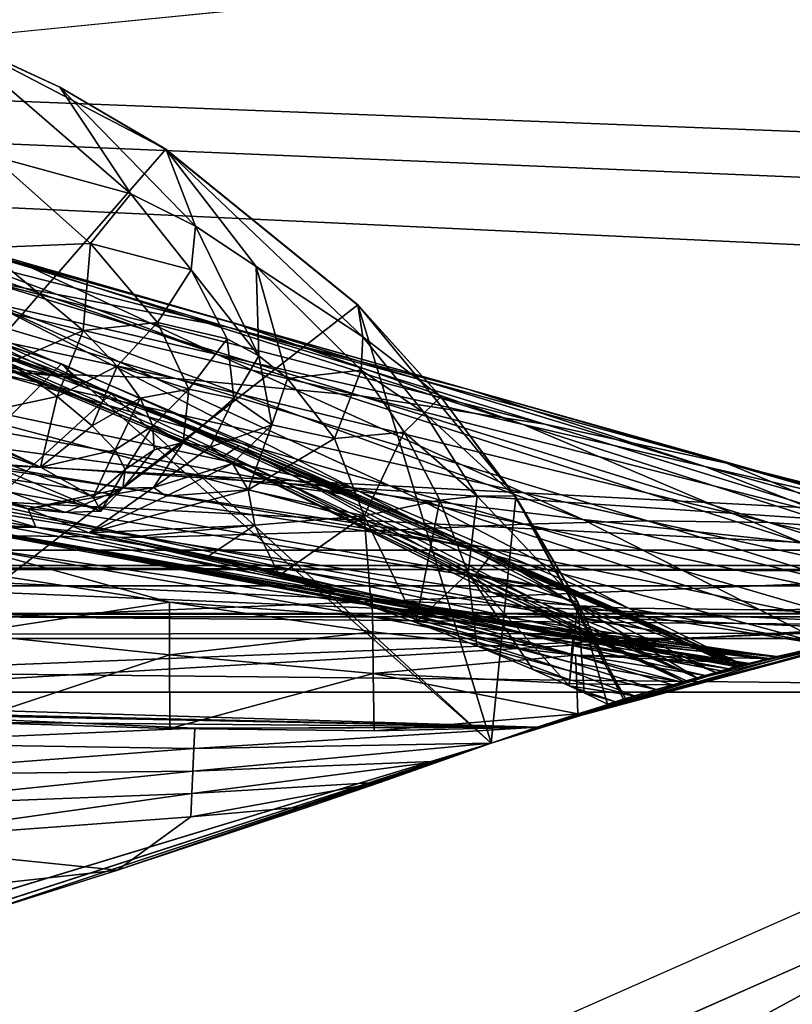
# Model space of a CAD drawing. Header units: metres. Extents: x 0 to 804, y -808 to 0.
# Tile 96 of 100: x 665 to 702, y -73 to -25. Entities that reach past the tile are written whole.
import ezdxf

# ---------------------------------------------------------------- set-up
doc = ezdxf.new("R2010")
doc.units = ezdxf.units.M

msp = doc.modelspace()

# ---------------------------------------------------------------- linework, layer by layer
at = {"layer": 'None0'}
for points in [[(743.104004, -37.838261, 2063.059814), (745.330872, -34.448139, 2063.059814), (34.402058, -4.519207, 2063.059814)], [(745.330872, -34.448139, 2063.059814), (748.720947, -32.221325, 2063.059814), (34.402058, -4.519207, 2063.059814)], [(34.402058, -4.519207, 2063.059814), (748.720947, -32.221325, 2063.059814), (788.402039, -4.519207, 2063.059814)], [(34.402058, -4.519207, 2063.059814), (64.544334, -51.518902, 2063.059814), (737.401917, -51.518902, 2063.059814)], [(743.104004, -37.838261, 2063.059814), (34.402058, -4.519207, 2063.059814), (737.401917, -51.518902, 2063.059814)], [(788.402039, -4.519207, 163.059708), (748.720947, -32.221325, 163.059708), (34.402058, -4.519207, 163.059708)], [(748.720947, -32.221325, 163.059708), (745.330872, -34.448139, 163.059708), (34.402058, -4.519207, 163.059708)], [(34.402058, -4.519207, 163.059708), (745.330872, -34.448139, 163.059708), (743.104004, -37.838261, 163.059708)], [(34.402058, -4.519207, 163.059708), (743.104004, -37.838261, 163.059708), (737.401917, -51.518902, 163.059708)], [(737.401917, -51.518902, 163.059708), (64.544334, -51.518902, 163.059708), (34.402058, -4.519207, 163.059708)], [(631.988831, -77.053406, 619.524048), (661.155518, -25.713488, 618.179688), (671.822021, -31.284773, 618.325562)], [(671.822021, -31.284773, 618.325562), (661.155518, -25.713488, 618.179688), (666.666138, -28.269217, 617.781982)], [(661.155518, -25.713488, 618.179688), (661.213562, -25.757872, 617.787292), (666.666138, -28.269217, 617.781982)], [(666.666138, -28.269217, 617.781982), (661.213562, -25.757872, 617.787292), (670.123108, -33.46207, 556.641113)], [(661.213562, -25.757872, 617.787292), (663.364807, -31.603685, 559.548889), (670.123108, -33.46207, 556.641113)], [(670.123108, -33.46207, 556.641113), (673.271606, -35.026814, 555.187195), (666.666138, -28.269217, 617.781982)], [(673.271606, -35.026814, 555.187195), (671.840454, -31.313095, 617.776672), (666.666138, -28.269217, 617.781982)], [(666.666138, -28.269217, 617.781982), (671.840454, -31.313095, 617.776672), (671.822021, -31.284773, 618.325562)], [(648.308655, -32.002575, 1291.293457), (637.235596, -28.771908, 1235.203735), (664.963623, -36.884186, 1291.016357)], [(637.235596, -28.771908, 1235.203735), (655.97467, -34.397087, 1235.038208), (664.963623, -36.884186, 1291.016357)], [(666.745667, -41.721039, 1565.595703), (632.211914, -76.997208, 1566.519531), (632.556213, -29.892569, 1565.286011)], [(666.745667, -41.721039, 1565.595703), (632.556213, -29.892569, 1565.286011), (635.744995, -31.304676, 1563.336548)], [(631.988831, -77.053406, 619.524048), (671.822021, -31.284773, 618.325562), (681.14978, -38.850876, 618.523682)], [(635.744995, -31.304676, 1563.336548), (653.518616, -37.204323, 1563.672852), (666.745667, -41.721039, 1565.595703)], [(671.840454, -31.313095, 617.776672), (681.14856, -38.873219, 617.766052), (671.822021, -31.284773, 618.325562)], [(671.822021, -31.284773, 618.325562), (681.14856, -38.873219, 617.766052), (681.14978, -38.850876, 618.523682)], [(676.211365, -36.990978, 553.733276), (681.397705, -40.396099, 581.436523), (671.840454, -31.313095, 617.776672)], [(681.397705, -40.396099, 581.436523), (681.14856, -38.873219, 617.766052), (671.840454, -31.313095, 617.776672)], [(676.211365, -36.990978, 553.733276), (671.840454, -31.313095, 617.776672), (673.271606, -35.026814, 555.187195)], [(660.850647, -35.726746, 1347.017578), (648.308655, -32.002575, 1291.293457), (675.157837, -39.739635, 1346.647705)], [(648.308655, -32.002575, 1291.293457), (664.963623, -36.884186, 1291.016357), (675.157837, -39.739635, 1346.647705)], [(663.364807, -31.603685, 559.548889), (662.983887, -36.080875, 535.995789), (668.154785, -35.875694, 533.19458)], [(670.123108, -33.46207, 556.641113), (663.364807, -31.603685, 559.548889), (668.154785, -35.875694, 533.19458)], [(632.083984, -77.029442, 659.296692), (669.161072, -43.17659, 660.183167), (637.904785, -32.151726, 660.471863)], [(637.904785, -32.151726, 660.471863), (669.161072, -43.17659, 660.183167), (650.037903, -36.128426, 662.231018)], [(655.97467, -34.397087, 1235.038208), (648.193909, -32.277283, 1178.771973), (674.330017, -41.262756, 1234.858765)], [(648.193909, -32.277283, 1178.771973), (663.254639, -38.738796, 1122.27124), (674.330017, -41.262756, 1234.858765)], [(663.015686, -37.67421, 1402.671875), (646.402222, -32.66737, 1347.356445), (674.842163, -39.942478, 1402.291626)], [(646.402222, -32.66737, 1347.356445), (660.850647, -35.726746, 1347.017578), (674.842163, -39.942478, 1402.291626)], [(668.154785, -35.875694, 533.19458), (673.055542, -37.145954, 530.393311), (670.123108, -33.46207, 556.641113)], [(673.055542, -37.145954, 530.393311), (673.271606, -35.026814, 555.187195), (670.123108, -33.46207, 556.641113)], [(625.368896, -38.148144, 1512.607178), (667.40155, -42.403435, 1563.961304), (610.338135, -33.535603, 1512.606567)], [(667.40155, -42.403435, 1563.961304), (653.518616, -37.204323, 1563.672852), (610.338135, -33.535603, 1512.606567)], [(664.963623, -36.884186, 1291.016357), (655.97467, -34.397087, 1235.038208), (674.330017, -41.262756, 1234.858765)], [(663.296387, -42.099602, 1458.005737), (639.405396, -35.38895, 1403.328003), (672.290344, -42.428387, 1457.717163)], [(639.405396, -35.38895, 1403.328003), (651.169006, -36.167118, 1403.017212), (672.290344, -42.428387, 1457.717163)], [(676.340515, -41.332321, 504.267303), (673.271606, -35.026814, 555.187195), (673.055542, -37.145954, 530.393311)], [(676.340515, -41.332321, 504.267303), (676.211365, -36.990978, 553.733276), (673.271606, -35.026814, 555.187195)], [(649.161926, -35.719692, 778.19519), (650.037903, -36.128426, 662.231018), (674.573486, -46.240086, 777.866516)], [(674.573486, -46.240086, 777.866516), (675.746399, -46.869392, 893.730957), (649.161926, -35.719692, 778.19519)], [(675.746399, -46.869392, 893.730957), (651.089722, -36.043053, 893.994568), (649.161926, -35.719692, 778.19519)], [(674.842163, -39.942478, 1402.291626), (660.850647, -35.726746, 1347.017578), (686.540955, -42.961784, 1401.876831)], [(660.850647, -35.726746, 1347.017578), (675.157837, -39.739635, 1346.647705), (686.540955, -42.961784, 1401.876831)], [(668.154785, -35.875694, 533.19458), (662.983887, -36.080875, 535.995789), (667.807617, -40.089626, 509.644165)], [(667.807617, -40.089626, 509.644165), (671.411987, -39.708961, 507.493408), (668.154785, -35.875694, 533.19458)], [(671.411987, -39.708961, 507.493408), (673.055542, -37.145954, 530.393311), (668.154785, -35.875694, 533.19458)], [(650.037903, -36.128426, 662.231018), (675.383789, -45.699844, 661.700562), (674.573486, -46.240086, 777.866516)], [(669.161072, -43.17659, 660.183167), (675.383789, -45.699844, 661.700562), (650.037903, -36.128426, 662.231018)], [(675.746399, -46.869392, 893.730957), (677.05426, -47.202351, 951.293335), (651.089722, -36.043053, 893.994568)], [(677.05426, -47.202351, 951.293335), (655.678894, -37.030994, 1008.65741), (651.089722, -36.043053, 893.994568)], [(672.290344, -42.428387, 1457.717163), (651.169006, -36.167118, 1403.017212), (681.28772, -43.266304, 1457.396484)], [(651.169006, -36.167118, 1403.017212), (663.015686, -37.67421, 1402.671875), (681.28772, -43.266304, 1457.396484)], [(662.983887, -36.080875, 535.995789), (664.226318, -41.670536, 511.794922), (667.807617, -40.089626, 509.644165)], [(653.518616, -37.204323, 1563.672852), (667.40155, -42.403435, 1563.961304), (666.745667, -41.721039, 1565.595703)], [(677.05426, -47.202351, 951.293335), (678.871521, -47.551991, 1008.583862), (655.678894, -37.030994, 1008.65741)], [(678.871521, -47.551991, 1008.583862), (681.2323, -47.924232, 1065.581543), (655.678894, -37.030994, 1008.65741)], [(655.678894, -37.030994, 1008.65741), (681.2323, -47.924232, 1065.581543), (663.254639, -38.738796, 1122.27124)], [(675.157837, -39.739635, 1346.647705), (664.963623, -36.884186, 1291.016357), (689.176758, -44.664509, 1346.246948)], [(664.963623, -36.884186, 1291.016357), (674.330017, -41.262756, 1234.858765), (689.176758, -44.664509, 1346.246948)], [(674.800171, -40.508709, 505.342682), (673.055542, -37.145954, 530.393311), (671.411987, -39.708961, 507.493408)], [(676.340515, -41.332321, 504.267303), (673.055542, -37.145954, 530.393311), (674.800171, -40.508709, 505.342682)], [(676.340515, -41.332321, 504.267303), (677.741699, -42.422241, 503.191956), (676.211365, -36.990978, 553.733276)], [(677.741699, -42.422241, 503.191956), (681.310547, -42.023643, 550.8255), (676.211365, -36.990978, 553.733276)], [(676.211365, -36.990978, 553.733276), (681.310547, -42.023643, 550.8255), (681.397705, -40.396099, 581.436523)], [(681.28772, -43.266304, 1457.396484), (663.015686, -37.67421, 1402.671875), (690.234741, -44.641811, 1457.043457)], [(663.015686, -37.67421, 1402.671875), (674.842163, -39.942478, 1402.291626), (690.234741, -44.641811, 1457.043457)], [(638.367249, -42.440201, 1512.586548), (681.327271, -48.161568, 1564.273438), (625.368896, -38.148144, 1512.607178)], [(681.327271, -48.161568, 1564.273438), (667.40155, -42.403435, 1563.961304), (625.368896, -38.148144, 1512.607178)], [(681.2323, -47.924232, 1065.581543), (684.191833, -48.329102, 1122.266479), (663.254639, -38.738796, 1122.27124)], [(663.254639, -38.738796, 1122.27124), (684.191833, -48.329102, 1122.266479), (692.090637, -49.272552, 1234.665405)], [(674.330017, -41.262756, 1234.858765), (663.254639, -38.738796, 1122.27124), (692.090637, -49.272552, 1234.665405)], [(687.625916, -60.147358, 619.08136), (631.988831, -77.053406, 619.524048), (681.14978, -38.850876, 618.523682)], [(681.14856, -38.873219, 617.766052), (685.188232, -43.31411, 617.760681), (681.14978, -38.850876, 618.523682)], [(681.14856, -38.873219, 617.766052), (681.397705, -40.396099, 581.436523), (685.188232, -43.31411, 617.760681)], [(681.14978, -38.850876, 618.523682), (685.188232, -43.31411, 617.760681), (688.833801, -48.172256, 618.767761)], [(687.625916, -60.147358, 619.08136), (681.14978, -38.850876, 618.523682), (688.833801, -48.172256, 618.767761)], [(667.807617, -40.089626, 509.644165), (664.226318, -41.670536, 511.794922), (666.53894, -43.308372, 498.041168)], [(666.53894, -43.308372, 498.041168), (669.456238, -41.833057, 496.251923), (667.807617, -40.089626, 509.644165)], [(669.456238, -41.833057, 496.251923), (671.411987, -39.708961, 507.493408), (667.807617, -40.089626, 509.644165)], [(672.932861, -42.944664, 481.317932), (671.411987, -39.708961, 507.493408), (669.456238, -41.833057, 496.251923)], [(674.800171, -40.508709, 505.342682), (671.411987, -39.708961, 507.493408), (672.932861, -42.944664, 481.317932)], [(690.234741, -44.641811, 1457.043457), (674.842163, -39.942478, 1402.291626), (699.071594, -46.543861, 1456.658325)], [(674.842163, -39.942478, 1402.291626), (686.540955, -42.961784, 1401.876831), (699.071594, -46.543861, 1456.658325)], [(686.540955, -42.961784, 1401.876831), (675.157837, -39.739635, 1346.647705), (698.008606, -46.696674, 1401.427246)], [(675.157837, -39.739635, 1346.647705), (689.176758, -44.664509, 1346.246948), (698.008606, -46.696674, 1401.427246)], [(675.119995, -43.39238, 479.901245), (674.800171, -40.508709, 505.342682), (672.932861, -42.944664, 481.317932)], [(675.119995, -43.39238, 479.901245), (676.340515, -41.332321, 504.267303), (674.800171, -40.508709, 505.342682)], [(681.310547, -42.023643, 550.8255), (684.378967, -44.102707, 580.410461), (681.397705, -40.396099, 581.436523)], [(681.397705, -40.396099, 581.436523), (684.378967, -44.102707, 580.410461), (685.188232, -43.31411, 617.760681)], [(689.176758, -44.664509, 1346.246948), (674.330017, -41.262756, 1234.858765), (702.771057, -50.428314, 1345.815063)], [(674.330017, -41.262756, 1234.858765), (692.090637, -49.272552, 1234.665405), (702.771057, -50.428314, 1345.815063)], [(675.119995, -43.39238, 479.901245), (676.972046, -44.675518, 478.484558), (676.340515, -41.332321, 504.267303)], [(676.972046, -44.675518, 478.484558), (677.741699, -42.422241, 503.191956), (676.340515, -41.332321, 504.267303)], [(687.625916, -60.147358, 1566.078247), (632.211914, -76.997208, 1566.519531), (666.745667, -41.721039, 1565.595703)], [(664.226318, -41.670536, 511.794922), (661.039307, -44.482899, 513.374939), (666.53894, -43.308372, 498.041168)], [(668.251587, -44.720264, 484.151367), (669.456238, -41.833057, 496.251923), (666.53894, -43.308372, 498.041168)], [(666.745667, -41.721039, 1565.595703), (667.40155, -42.403435, 1563.961304), (699.900146, -56.35276, 1565.978882)], [(699.900146, -56.35276, 1565.978882), (687.625916, -60.147358, 1566.078247), (666.745667, -41.721039, 1565.595703)], [(669.456238, -41.833057, 496.251923), (668.251587, -44.720264, 484.151367), (670.583557, -43.382336, 482.73465)], [(672.932861, -42.944664, 481.317932), (669.456238, -41.833057, 496.251923), (670.583557, -43.382336, 482.73465)], [(680.023804, -45.338379, 501.041229), (681.310547, -42.023643, 550.8255), (677.741699, -42.422241, 503.191956)], [(681.310547, -42.023643, 550.8255), (680.023804, -45.338379, 501.041229), (683.399292, -45.035625, 549.371582)], [(684.378967, -44.102707, 580.410461), (681.310547, -42.023643, 550.8255), (683.399292, -45.035625, 549.371582)], [(654.333984, -42.118557, 1458.262085), (683.170532, -49.775978, 1512.014526), (636.74408, -42.75631, 1458.678223)], [(644.067993, -44.380733, 1512.568237), (686.88855, -50.618698, 1564.404785), (638.367249, -42.440201, 1512.586548)], [(686.88855, -50.618698, 1564.404785), (681.327271, -48.161568, 1564.273438), (638.367249, -42.440201, 1512.586548)], [(643.750183, -43.266453, 360.628571), (665.132202, -48.754234, 399.004181), (648.631348, -42.184574, 411.25824)], [(665.132202, -48.754234, 399.004181), (666.927612, -48.942719, 412.351929), (648.631348, -42.184574, 411.25824)], [(648.631348, -42.184574, 411.25824), (666.927612, -48.942719, 412.351929), (668.672729, -48.871204, 437.553009)], [(648.631348, -42.184574, 411.25824), (668.672729, -48.871204, 437.553009), (653.15979, -42.3181, 462.151733)], [(668.672729, -48.871204, 437.553009), (668.291931, -48.177635, 462.802124), (653.15979, -42.3181, 462.151733)], [(653.15979, -42.3181, 462.151733), (668.291931, -48.177635, 462.802124), (665.740051, -46.743496, 488.272614)], [(653.15979, -42.3181, 462.151733), (665.740051, -46.743496, 488.272614), (657.35022, -43.040825, 513.269653)], [(654.333984, -42.118557, 1458.262085), (663.296387, -42.099602, 1458.005737), (689.252808, -49.512054, 1511.844482)], [(683.170532, -49.775978, 1512.014526), (654.333984, -42.118557, 1458.262085), (689.252808, -49.512054, 1511.844482)], [(689.252808, -49.512054, 1511.844482), (663.296387, -42.099602, 1458.005737), (695.229004, -49.336334, 1511.653198)], [(663.296387, -42.099602, 1458.005737), (672.290344, -42.428387, 1457.717163), (695.229004, -49.336334, 1511.653198)], [(667.40155, -42.403435, 1563.961304), (681.327271, -48.161568, 1564.273438), (699.900146, -56.35276, 1565.978882)], [(695.229004, -49.336334, 1511.653198), (672.290344, -42.428387, 1457.717163), (701.128113, -49.42749, 1511.44043)], [(672.290344, -42.428387, 1457.717163), (681.28772, -43.266304, 1457.396484), (701.128113, -49.42749, 1511.44043)], [(676.972046, -44.675518, 478.484558), (680.023804, -45.338379, 501.041229), (677.741699, -42.422241, 503.191956)], [(628.258179, -43.142933, 1458.837891), (636.74408, -42.75631, 1458.678223), (670.749695, -50.159603, 1512.290527)], [(636.74408, -42.75631, 1458.678223), (683.170532, -49.775978, 1512.014526), (670.749695, -50.159603, 1512.290527)], [(665.740051, -46.743496, 488.272614), (661.039307, -44.482899, 513.374939), (657.35022, -43.040825, 513.269653)], [(670.583557, -43.382336, 482.73465), (671.186829, -44.730949, 469.153351), (672.932861, -42.944664, 481.317932)], [(671.186829, -44.730949, 469.153351), (672.670593, -45.535736, 454.86026), (672.932861, -42.944664, 481.317932)], [(672.932861, -42.944664, 481.317932), (672.670593, -45.535736, 454.86026), (675.119995, -43.39238, 479.901245)], [(699.071594, -46.543861, 1456.658325), (686.540955, -42.961784, 1401.876831), (707.741455, -48.943779, 1456.240967)], [(686.540955, -42.961784, 1401.876831), (698.008606, -46.696674, 1401.427246), (707.741455, -48.943779, 1456.240967)], [(664.481018, -50.06657, 1512.396606), (628.258179, -43.142933, 1458.837891), (670.749695, -50.159603, 1512.290527)], [(632.083984, -77.029442, 659.296692), (687.625916, -60.147358, 659.73877), (669.161072, -43.17659, 660.183167)], [(661.054688, -49.437557, 355.829773), (665.504211, -49.64748, 382.370331), (643.750183, -43.266453, 360.628571)], [(643.750183, -43.266453, 360.628571), (665.504211, -49.64748, 382.370331), (665.132202, -48.754234, 399.004181)], [(666.53894, -43.308372, 498.041168), (661.039307, -44.482899, 513.374939), (665.740051, -46.743496, 488.272614)], [(665.740051, -46.743496, 488.272614), (668.251587, -44.720264, 484.151367), (666.53894, -43.308372, 498.041168)], [(668.251587, -44.720264, 484.151367), (669.358398, -45.897034, 470.174072), (670.583557, -43.382336, 482.73465)], [(669.161072, -43.17659, 660.183167), (699.666687, -56.414165, 659.836548), (675.383789, -45.699844, 661.700562)], [(687.625916, -60.147358, 659.73877), (699.666687, -56.414165, 659.836548), (669.161072, -43.17659, 660.183167)], [(669.358398, -45.897034, 470.174072), (671.186829, -44.730949, 469.153351), (670.583557, -43.382336, 482.73465)], [(672.670593, -45.535736, 454.86026), (673.978149, -45.765175, 454.230621), (675.119995, -43.39238, 479.901245)], [(673.978149, -45.765175, 454.230621), (676.972046, -44.675518, 478.484558), (675.119995, -43.39238, 479.901245)], [(701.128113, -49.42749, 1511.44043), (681.28772, -43.266304, 1457.396484), (706.94873, -49.810528, 1511.206421)], [(681.28772, -43.266304, 1457.396484), (690.234741, -44.641811, 1457.043457), (706.94873, -49.810528, 1511.206421)], [(684.378967, -44.102707, 580.410461), (688.764587, -48.136246, 617.755371), (685.188232, -43.31411, 617.760681)], [(685.188232, -43.31411, 617.760681), (688.764587, -48.136246, 617.755371), (688.833801, -48.172256, 618.767761)], [(649.217529, -46.141464, 1512.544556), (691.633362, -52.788399, 1564.519897), (644.067993, -44.380733, 1512.568237)], [(691.633362, -52.788399, 1564.519897), (686.88855, -50.618698, 1564.404785), (644.067993, -44.380733, 1512.568237)], [(683.399292, -45.035625, 549.371582), (686.954834, -48.142914, 579.384399), (684.378967, -44.102707, 580.410461)], [(686.954834, -48.142914, 579.384399), (688.764587, -48.136246, 617.755371), (684.378967, -44.102707, 580.410461)], [(669.358398, -45.897034, 470.174072), (668.251587, -44.720264, 484.151367), (665.740051, -46.743496, 488.272614)], [(671.186829, -44.730949, 469.153351), (669.358398, -45.897034, 470.174072), (669.850769, -46.857864, 456.119598)], [(671.254944, -45.896664, 455.489929), (671.186829, -44.730949, 469.153351), (669.850769, -46.857864, 456.119598)], [(672.670593, -45.535736, 454.86026), (671.186829, -44.730949, 469.153351), (671.254944, -45.896664, 455.489929)], [(675.062256, -46.551662, 453.600983), (676.972046, -44.675518, 478.484558), (673.978149, -45.765175, 454.230621)], [(675.062256, -46.551662, 453.600983), (675.81665, -47.839607, 452.971344), (676.972046, -44.675518, 478.484558)], [(675.81665, -47.839607, 452.971344), (680.023804, -45.338379, 501.041229), (676.972046, -44.675518, 478.484558)], [(698.008606, -46.696674, 1401.427246), (689.176758, -44.664509, 1346.246948), (709.150085, -51.087391, 1400.942871)], [(689.176758, -44.664509, 1346.246948), (702.771057, -50.428314, 1345.815063), (709.150085, -51.087391, 1400.942871)], [(706.94873, -49.810528, 1511.206421), (690.234741, -44.641811, 1457.043457), (699.071594, -46.543861, 1456.658325)], [(681.459778, -49.106129, 498.890533), (680.023804, -45.338379, 501.041229), (675.81665, -47.839607, 452.971344)], [(680.023804, -45.338379, 501.041229), (681.459778, -49.106129, 498.890533), (683.399292, -45.035625, 549.371582)], [(681.459778, -49.106129, 498.890533), (685.140625, -48.333565, 547.917664), (683.399292, -45.035625, 549.371582)], [(683.399292, -45.035625, 549.371582), (685.140625, -48.333565, 547.917664), (686.954834, -48.142914, 579.384399)], [(668.291931, -48.177635, 462.802124), (669.358398, -45.897034, 470.174072), (665.740051, -46.743496, 488.272614)], [(669.850769, -46.857864, 456.119598), (669.358398, -45.897034, 470.174072), (668.291931, -48.177635, 462.802124)], [(669.728394, -47.752602, 427.716797), (671.229187, -47.725121, 427.638123), (672.670593, -45.535736, 454.86026)], [(669.728394, -47.752602, 427.716797), (672.670593, -45.535736, 454.86026), (671.254944, -45.896664, 455.489929)], [(669.728394, -47.752602, 427.716797), (671.254944, -45.896664, 455.489929), (669.850769, -46.857864, 456.119598)], [(671.229187, -47.725121, 427.638123), (673.978149, -45.765175, 454.230621), (672.670593, -45.535736, 454.86026)], [(671.229187, -47.725121, 427.638123), (675.062256, -46.551662, 453.600983), (673.978149, -45.765175, 454.230621)], [(674.573486, -46.240086, 777.866516), (675.383789, -45.699844, 661.700562), (686.842285, -52.019993, 777.69342)], [(675.383789, -45.699844, 661.700562), (687.661377, -50.968842, 661.416687), (686.842285, -52.019993, 777.69342)], [(699.666687, -56.414165, 659.836548), (687.661377, -50.968842, 661.416687), (675.383789, -45.699844, 661.700562)], [(653.801697, -47.692192, 1512.515503), (695.736755, -54.719929, 1564.621704), (649.217529, -46.141464, 1512.544556)], [(695.736755, -54.719929, 1564.621704), (691.633362, -52.788399, 1564.519897), (649.217529, -46.141464, 1512.544556)], [(686.842285, -52.019993, 777.69342), (687.642456, -52.810368, 893.592224), (674.573486, -46.240086, 777.866516)], [(687.642456, -52.810368, 893.592224), (675.746399, -46.869392, 893.730957), (674.573486, -46.240086, 777.866516)], [(668.672729, -48.871204, 437.553009), (669.850769, -46.857864, 456.119598), (668.291931, -48.177635, 462.802124)], [(669.728394, -47.752602, 427.716797), (669.850769, -46.857864, 456.119598), (668.672729, -48.871204, 437.553009)], [(671.229187, -47.725121, 427.638123), (671.840759, -48.137726, 427.598785), (675.062256, -46.551662, 453.600983)], [(671.840759, -48.137726, 427.598785), (675.81665, -47.839607, 452.971344), (675.062256, -46.551662, 453.600983)], [(687.642456, -52.810368, 893.592224), (688.641968, -53.099331, 951.20459), (675.746399, -46.869392, 893.730957)], [(688.641968, -53.099331, 951.20459), (677.05426, -47.202351, 951.293335), (675.746399, -46.869392, 893.730957)], [(707.741455, -48.943779, 1456.240967), (698.008606, -46.696674, 1401.427246), (716.193176, -51.796185, 1455.791382)], [(698.008606, -46.696674, 1401.427246), (709.150085, -51.087391, 1400.942871), (716.193176, -51.796185, 1455.791382)], [(706.94873, -49.810528, 1511.206421), (699.071594, -46.543861, 1456.658325), (719.799683, -52.51511, 1537.645752)], [(719.799683, -52.51511, 1537.645752), (699.071594, -46.543861, 1456.658325), (718.320435, -51.396046, 1510.674316)], [(699.071594, -46.543861, 1456.658325), (707.741455, -48.943779, 1456.240967), (718.320435, -51.396046, 1510.674316)], [(688.641968, -53.099331, 951.20459), (690.064514, -53.321159, 1008.545166), (677.05426, -47.202351, 951.293335)], [(690.064514, -53.321159, 1008.545166), (678.871521, -47.551991, 1008.583862), (677.05426, -47.202351, 951.293335)], [(657.832947, -48.948143, 1512.481201), (698.956177, -56.187828, 1564.700195), (653.801697, -47.692192, 1512.515503)], [(698.956177, -56.187828, 1564.700195), (695.736755, -54.719929, 1564.621704), (653.801697, -47.692192, 1512.515503)], [(665.132202, -48.754234, 399.004181), (671.229187, -47.725121, 427.638123), (669.728394, -47.752602, 427.716797)], [(665.132202, -48.754234, 399.004181), (668.091309, -49.934734, 398.511475), (671.229187, -47.725121, 427.638123)], [(666.927612, -48.942719, 412.351929), (665.132202, -48.754234, 399.004181), (669.728394, -47.752602, 427.716797)], [(666.927612, -48.942719, 412.351929), (669.728394, -47.752602, 427.716797), (668.672729, -48.871204, 437.553009)], [(668.091309, -49.934734, 398.511475), (671.840759, -48.137726, 427.598785), (671.229187, -47.725121, 427.638123)], [(690.064514, -53.321159, 1008.545166), (691.938049, -53.480705, 1065.577026), (678.871521, -47.551991, 1008.583862)], [(691.938049, -53.480705, 1065.577026), (681.2323, -47.924232, 1065.581543), (678.871521, -47.551991, 1008.583862)], [(676.147888, -49.553513, 452.341736), (675.81665, -47.839607, 452.971344), (668.091309, -49.934734, 398.511475)], [(668.091309, -49.934734, 398.511475), (675.81665, -47.839607, 452.971344), (671.840759, -48.137726, 427.598785)], [(676.147888, -49.553513, 452.341736), (681.459778, -49.106129, 498.890533), (675.81665, -47.839607, 452.971344)], [(691.938049, -53.480705, 1065.577026), (694.308044, -53.586201, 1122.263916), (681.2323, -47.924232, 1065.581543)], [(694.308044, -53.586201, 1122.263916), (684.191833, -48.329102, 1122.266479), (681.2323, -47.924232, 1065.581543)], [(699.900146, -56.35276, 1565.978882), (681.327271, -48.161568, 1564.273438), (686.88855, -50.618698, 1564.404785)], [(686.954834, -48.142914, 579.384399), (685.140625, -48.333565, 547.917664), (686.507019, -51.881485, 546.463806)], [(691.841064, -53.291672, 617.750061), (686.954834, -48.142914, 579.384399), (686.507019, -51.881485, 546.463806)], [(688.764587, -48.136246, 617.755371), (686.954834, -48.142914, 579.384399), (691.841064, -53.291672, 617.750061)], [(694.1604, -57.981873, 619.024658), (687.625916, -60.147358, 619.08136), (688.833801, -48.172256, 618.767761)], [(688.833801, -48.172256, 618.767761), (688.764587, -48.136246, 617.755371), (691.841064, -53.291672, 617.750061)], [(691.841064, -53.291672, 617.750061), (694.059143, -58.013172, 617.376465), (688.833801, -48.172256, 618.767761)], [(694.059143, -58.013172, 617.376465), (694.1604, -57.981873, 619.024658), (688.833801, -48.172256, 618.767761)], [(665.504211, -49.64748, 382.370331), (668.091309, -49.934734, 398.511475), (665.132202, -48.754234, 399.004181)], [(685.140625, -48.333565, 547.917664), (681.459778, -49.106129, 498.890533), (683.973083, -54.286312, 513.912292)], [(686.507019, -51.881485, 546.463806), (685.140625, -48.333565, 547.917664), (683.973083, -54.286312, 513.912292)], [(684.191833, -48.329102, 1122.266479), (700.687744, -53.664413, 1234.563354), (692.090637, -49.272552, 1234.665405)], [(694.308044, -53.586201, 1122.263916), (700.687744, -53.664413, 1234.563354), (684.191833, -48.329102, 1122.266479)], [(698.803101, -56.63446, 1558.626709), (699.59082, -56.434204, 1564.714233), (657.832947, -48.948143, 1512.481201)], [(699.59082, -56.434204, 1564.714233), (698.956177, -56.187828, 1564.700195), (657.832947, -48.948143, 1512.481201)], [(664.481018, -50.06657, 1512.396606), (698.803101, -56.63446, 1558.626709), (657.832947, -48.948143, 1512.481201)], [(676.147888, -49.553513, 452.341736), (677.329773, -52.007202, 461.527863), (681.459778, -49.106129, 498.890533)], [(681.459778, -49.106129, 498.890533), (677.329773, -52.007202, 461.527863), (681.792786, -53.502224, 495.890015)], [(683.973083, -54.286312, 513.912292), (681.459778, -49.106129, 498.890533), (681.792786, -53.502224, 495.890015)], [(692.090637, -49.272552, 1234.665405), (700.687744, -53.664413, 1234.563354), (709.370544, -53.593525, 1345.587524)], [(702.771057, -50.428314, 1345.815063), (692.090637, -49.272552, 1234.665405), (709.370544, -53.593525, 1345.587524)], [(665.504211, -49.64748, 382.370331), (661.054688, -49.437557, 355.829773), (662.15741, -49.647167, 355.932312)], [(681.853394, -53.449905, 357.744537), (662.15741, -49.647167, 355.932312), (662.141541, -50.580025, 329.784302)], [(681.842102, -53.082306, 383.739746), (665.504211, -49.64748, 382.370331), (662.15741, -49.647167, 355.932312)], [(681.842102, -53.082306, 383.739746), (662.15741, -49.647167, 355.932312), (681.853394, -53.449905, 357.744537)], [(668.091309, -49.934734, 398.511475), (665.504211, -49.64748, 382.370331), (681.842102, -53.082306, 383.739746)], [(669.699646, -50.177612, 408.842926), (676.147888, -49.553513, 452.341736), (668.091309, -49.934734, 398.511475)], [(669.699646, -50.177612, 408.842926), (673.91626, -51.048695, 437.13739), (676.147888, -49.553513, 452.341736)], [(673.91626, -51.048695, 437.13739), (677.329773, -52.007202, 461.527863), (676.147888, -49.553513, 452.341736)], [(683.170532, -49.775978, 1512.014526), (689.252808, -49.512054, 1511.844482), (707.117615, -54.736965, 1546.174805)], [(689.252808, -49.512054, 1511.844482), (695.229004, -49.336334, 1511.653198), (710.449646, -54.085968, 1544.958252)], [(707.117615, -54.736965, 1546.174805), (689.252808, -49.512054, 1511.844482), (710.449646, -54.085968, 1544.958252)], [(710.449646, -54.085968, 1544.958252), (695.229004, -49.336334, 1511.653198), (713.790894, -53.466862, 1543.635498)], [(695.229004, -49.336334, 1511.653198), (701.128113, -49.42749, 1511.44043), (713.790894, -53.466862, 1543.635498)], [(713.790894, -53.466862, 1543.635498), (701.128113, -49.42749, 1511.44043), (716.958008, -52.925053, 1541.572998)], [(701.128113, -49.42749, 1511.44043), (706.94873, -49.810528, 1511.206421), (716.958008, -52.925053, 1541.572998)], [(670.749695, -50.159603, 1512.290527), (699.569824, -56.411865, 1553.963989), (664.481018, -50.06657, 1512.396606)], [(699.569824, -56.411865, 1553.963989), (698.803101, -56.63446, 1558.626709), (664.481018, -50.06657, 1512.396606)], [(669.699646, -50.177612, 408.842926), (668.091309, -49.934734, 398.511475), (681.830811, -52.899723, 409.74765)], [(681.830811, -52.899723, 409.74765), (668.091309, -49.934734, 398.511475), (681.842102, -53.082306, 383.739746)], [(673.91626, -51.048695, 437.13739), (669.699646, -50.177612, 408.842926), (681.819519, -52.902496, 435.764252)], [(681.819519, -52.902496, 435.764252), (669.699646, -50.177612, 408.842926), (681.830811, -52.899723, 409.74765)], [(683.170532, -49.775978, 1512.014526), (703.9505, -55.389458, 1547.782959), (670.749695, -50.159603, 1512.290527)], [(670.749695, -50.159603, 1512.290527), (703.9505, -55.389458, 1547.782959), (699.569824, -56.411865, 1553.963989)], [(703.9505, -55.389458, 1547.782959), (683.170532, -49.775978, 1512.014526), (707.117615, -54.736965, 1546.174805)], [(662.125671, -51.752598, 303.663177), (672.005676, -53.292446, 304.715729), (662.141541, -50.580025, 329.784302)], [(672.005676, -53.292446, 304.715729), (681.864685, -54.002312, 331.766052), (662.141541, -50.580025, 329.784302)], [(662.141541, -50.580025, 329.784302), (681.864685, -54.002312, 331.766052), (681.853394, -53.449905, 357.744537)], [(686.88855, -50.618698, 1564.404785), (691.633362, -52.788399, 1564.519897), (699.900146, -56.35276, 1565.978882)], [(681.808228, -53.091026, 461.785583), (677.329773, -52.007202, 461.527863), (673.91626, -51.048695, 437.13739)], [(681.808228, -53.091026, 461.785583), (673.91626, -51.048695, 437.13739), (681.819519, -52.902496, 435.764252)], [(686.842285, -52.019993, 777.69342), (687.661377, -50.968842, 661.416687), (697.614624, -56.971512, 780.175415)], [(687.661377, -50.968842, 661.416687), (699.637085, -56.421974, 661.125916), (697.614624, -56.971512, 780.175415)], [(699.666687, -56.414165, 659.836548), (699.637085, -56.421974, 661.125916), (687.661377, -50.968842, 661.416687)], [(737.401917, -51.518902, 163.059708), (396.130096, -51.518902, 182.490662), (64.544334, -51.518902, 163.059708)], [(430.996582, -51.518902, 2043.136353), (737.401917, -51.518902, 2063.059814), (64.544334, -51.518902, 2063.059814)], [(479.46637, -51.518902, 184.0103), (396.130096, -51.518902, 182.490662), (737.401917, -51.518902, 163.059708)], [(430.996582, -51.518902, 2043.136353), (498.190948, -51.518902, 2041.009888), (737.401917, -51.518902, 2063.059814)], [(562.599915, -51.518902, 188.995483), (479.46637, -51.518902, 184.0103), (737.401917, -51.518902, 163.059708)], [(498.190948, -51.518902, 2041.009888), (565.275879, -51.518902, 2036.626343), (737.401917, -51.518902, 2063.059814)], [(737.401917, -51.518902, 163.059708), (645.315613, -51.518902, 197.420395), (562.599915, -51.518902, 188.995483)], [(737.401917, -51.518902, 2063.059814), (565.275879, -51.518902, 2036.626343), (632.175598, -51.518902, 2029.990601)], [(632.175598, -51.518902, 2029.990601), (727.401917, -51.857319, 2016.598511), (737.401917, -51.518902, 2063.059814)], [(727.401917, -51.857319, 2016.598511), (632.175598, -51.518902, 2029.990601), (707.204102, -54.639091, 2019.829834)], [(632.175598, -51.518902, 2029.990601), (632.175598, -57.60709, 2029.990601), (707.204102, -54.639091, 2019.829834)], [(708.405823, -54.391674, 206.19664), (642.253601, -58.293789, 197.045486), (645.315613, -51.518902, 197.420395)], [(727.401917, -51.518902, 209.241592), (645.315613, -51.518902, 197.420395), (737.401917, -51.518902, 163.059708)], [(727.401917, -51.518902, 209.241592), (708.405823, -54.391674, 206.19664), (645.315613, -51.518902, 197.420395)], [(662.125671, -51.752598, 303.663177), (662.093994, -54.814293, 251.522186), (672.005676, -53.292446, 304.715729)], [(681.796936, -53.401993, 487.807983), (677.329773, -52.007202, 461.527863), (681.808228, -53.091026, 461.785583)], [(681.792786, -53.502224, 495.890015), (677.329773, -52.007202, 461.527863), (681.796936, -53.401993, 487.807983)], [(683.973083, -54.286312, 513.912292), (686.929626, -55.420719, 539.970886), (686.507019, -51.881485, 546.463806)], [(686.929626, -55.420719, 539.970886), (689.654785, -56.559105, 566.023193), (686.507019, -51.881485, 546.463806)], [(686.507019, -51.881485, 546.463806), (689.654785, -56.559105, 566.023193), (691.413818, -57.357571, 584.131409)], [(686.507019, -51.881485, 546.463806), (691.413818, -57.357571, 584.131409), (691.841064, -53.291672, 617.750061)], [(697.614624, -56.971512, 780.175415), (696.97168, -57.152561, 892.871338), (686.842285, -52.019993, 777.69342)], [(696.97168, -57.152561, 892.871338), (687.642456, -52.810368, 893.592224), (686.842285, -52.019993, 777.69342)], [(691.538574, -55.814621, 488.289948), (681.796936, -53.401993, 487.807983), (681.808228, -53.091026, 461.785583)], [(691.566223, -55.400185, 462.363922), (681.808228, -53.091026, 461.785583), (681.819519, -52.902496, 435.764252)], [(691.566223, -55.400185, 462.363922), (691.538574, -55.814621, 488.289948), (681.808228, -53.091026, 461.785583)], [(691.593872, -55.088791, 436.438812), (681.819519, -52.902496, 435.764252), (681.830811, -52.899723, 409.74765)], [(691.593872, -55.088791, 436.438812), (691.566223, -55.400185, 462.363922), (681.819519, -52.902496, 435.764252)], [(691.621521, -54.933731, 410.51767), (691.593872, -55.088791, 436.438812), (681.830811, -52.899723, 409.74765)], [(681.830811, -52.899723, 409.74765), (681.842102, -53.082306, 383.739746), (691.621521, -54.933731, 410.51767)], [(691.621521, -54.933731, 410.51767), (681.842102, -53.082306, 383.739746), (701.452698, -55.951141, 385.519623)], [(701.452698, -55.951141, 385.519623), (681.842102, -53.082306, 383.739746), (681.853394, -53.449905, 357.744537)], [(696.97168, -57.152561, 892.871338), (697.123596, -57.109516, 948.331848), (687.642456, -52.810368, 893.592224)], [(697.123596, -57.109516, 948.331848), (688.641968, -53.099331, 951.20459), (687.642456, -52.810368, 893.592224)], [(697.123596, -57.109516, 948.331848), (697.627686, -56.967785, 1005.51709), (688.641968, -53.099331, 951.20459)], [(697.627686, -56.967785, 1005.51709), (690.064514, -53.321159, 1008.545166), (688.641968, -53.099331, 951.20459)], [(691.633362, -52.788399, 1564.519897), (695.736755, -54.719929, 1564.621704), (699.900146, -56.35276, 1565.978882)], [(662.093994, -54.814293, 251.522186), (671.999084, -55.859333, 252.723526), (672.005676, -53.292446, 304.715729)], [(671.999084, -55.859333, 252.723526), (681.875977, -54.73909, 305.808197), (672.005676, -53.292446, 304.715729)], [(672.005676, -53.292446, 304.715729), (681.875977, -54.73909, 305.808197), (681.864685, -54.002312, 331.766052)], [(681.792786, -53.502224, 495.890015), (681.796936, -53.401993, 487.807983), (691.538574, -55.814621, 488.289948)], [(683.973083, -54.286312, 513.912292), (681.792786, -53.502224, 495.890015), (691.510925, -56.231785, 514.216003)], [(691.510925, -56.231785, 514.216003), (681.792786, -53.502224, 495.890015), (691.538574, -55.814621, 488.289948)], [(681.864685, -54.002312, 331.766052), (701.133362, -56.035023, 333.838989), (681.853394, -53.449905, 357.744537)], [(701.133362, -56.035023, 333.838989), (701.53241, -55.93346, 359.758911), (681.853394, -53.449905, 357.744537)], [(681.853394, -53.449905, 357.744537), (701.53241, -55.93346, 359.758911), (701.452698, -55.951141, 385.519623)], [(697.627686, -56.967785, 1005.51709), (698.542786, -56.715363, 1064.06189), (690.064514, -53.321159, 1008.545166)], [(698.542786, -56.715363, 1064.06189), (691.938049, -53.480705, 1065.577026), (690.064514, -53.321159, 1008.545166)], [(691.413818, -57.357571, 584.131409), (692.143127, -57.707478, 591.994385), (691.841064, -53.291672, 617.750061)], [(692.143127, -57.707478, 591.994385), (693.289673, -58.251038, 604.851868), (691.841064, -53.291672, 617.750061)], [(693.289673, -58.251038, 604.851868), (694.059143, -58.013172, 617.376465), (691.841064, -53.291672, 617.750061)], [(698.542786, -56.715363, 1064.06189), (699.887024, -56.355392, 1122.019897), (691.938049, -53.480705, 1065.577026)], [(699.887024, -56.355392, 1122.019897), (694.308044, -53.586201, 1122.263916), (691.938049, -53.480705, 1065.577026)], [(681.875977, -54.73909, 305.808197), (691.732056, -55.870796, 306.940002), (681.864685, -54.002312, 331.766052)], [(681.864685, -54.002312, 331.766052), (691.732056, -55.870796, 306.940002), (701.133362, -56.035023, 333.838989)], [(699.887024, -56.355392, 1122.019897), (703.952087, -55.351414, 1234.45105), (694.308044, -53.586201, 1122.263916)], [(703.952087, -55.351414, 1234.45105), (700.687744, -53.664413, 1234.563354), (694.308044, -53.586201, 1122.263916)], [(700.687744, -53.664413, 1234.563354), (710.237549, -54.034931, 1345.42749), (709.370544, -53.593525, 1345.587524)], [(703.952087, -55.351414, 1234.45105), (710.237549, -54.034931, 1345.42749), (700.687744, -53.664413, 1234.563354)], [(708.405823, -54.391674, 206.19664), (689.859436, -59.369106, 203.403824), (642.253601, -58.293789, 197.045486)], [(691.483276, -56.648903, 540.142029), (686.929626, -55.420719, 539.970886), (683.973083, -54.286312, 513.912292)], [(691.483276, -56.648903, 540.142029), (683.973083, -54.286312, 513.912292), (691.510925, -56.231785, 514.216003)], [(708.405823, -54.391674, 206.19664), (691.833679, -58.714619, 216.719543), (689.859436, -59.369106, 203.403824)], [(696.440063, -57.307671, 255.888977), (691.833679, -58.714619, 216.719543), (708.405823, -54.391674, 206.19664)], [(700.183105, -56.276531, 307.95694), (696.440063, -57.307671, 255.888977), (708.405823, -54.391674, 206.19664)], [(703.952087, -55.351414, 1234.45105), (699.666687, -56.414165, 659.836548), (708.405823, -54.391674, 206.19664)], [(708.405823, -54.391674, 206.19664), (699.666687, -56.414165, 659.836548), (701.452698, -55.951141, 385.519623)], [(708.405823, -54.391674, 206.19664), (701.133362, -56.035023, 333.838989), (700.183105, -56.276531, 307.95694)], [(701.53241, -55.93346, 359.758911), (701.133362, -56.035023, 333.838989), (708.405823, -54.391674, 206.19664)], [(701.452698, -55.951141, 385.519623), (701.53241, -55.93346, 359.758911), (708.405823, -54.391674, 206.19664)], [(707.204102, -54.639091, 2019.829834), (632.175598, -57.60709, 2029.990601), (689.861084, -59.368553, 2022.436035)], [(662.100159, -59.118362, 199.554916), (671.999084, -55.859333, 252.723526), (662.093994, -54.814293, 251.522186)], [(671.999084, -55.859333, 252.723526), (681.898621, -56.763744, 253.970428), (681.875977, -54.73909, 305.808197)], [(681.898621, -56.763744, 253.970428), (691.732056, -55.870796, 306.940002), (681.875977, -54.73909, 305.808197)], [(707.117615, -54.736965, 1546.174805), (707.204102, -54.639091, 2019.829834), (689.861084, -59.368553, 2022.436035)], [(703.9505, -55.389458, 1547.782959), (707.117615, -54.736965, 1546.174805), (689.861084, -59.368553, 2022.436035)], [(700.200012, -56.271492, 437.055542), (691.593872, -55.088791, 436.438812), (691.621521, -54.933731, 410.51767)], [(700.981323, -56.069546, 411.273193), (691.621521, -54.933731, 410.51767), (701.452698, -55.951141, 385.519623)], [(700.981323, -56.069546, 411.273193), (700.200012, -56.271492, 437.055542), (691.621521, -54.933731, 410.51767)], [(699.900146, -56.35276, 1565.978882), (695.736755, -54.719929, 1564.621704), (698.956177, -56.187828, 1564.700195)], [(691.455627, -57.06612, 566.068054), (686.929626, -55.420719, 539.970886), (691.483276, -56.648903, 540.142029)], [(689.654785, -56.559105, 566.023193), (686.929626, -55.420719, 539.970886), (691.455627, -57.06612, 566.068054)], [(689.861084, -59.368553, 2022.436035), (699.900146, -56.35276, 1565.978882), (703.9505, -55.389458, 1547.782959)], [(698.022949, -56.860287, 489.014801), (691.538574, -55.814621, 488.289948), (691.566223, -55.400185, 462.363922)], [(699.192627, -56.539242, 462.826935), (691.566223, -55.400185, 462.363922), (691.593872, -55.088791, 436.438812)], [(699.192627, -56.539242, 462.826935), (698.022949, -56.860287, 489.014801), (691.566223, -55.400185, 462.363922)], [(700.200012, -56.271492, 437.055542), (699.192627, -56.539242, 462.826935), (691.593872, -55.088791, 436.438812)], [(699.887024, -56.355392, 1122.019897), (697.614624, -56.971512, 780.175415), (703.952087, -55.351414, 1234.45105)], [(697.614624, -56.971512, 780.175415), (699.637085, -56.421974, 661.125916), (703.952087, -55.351414, 1234.45105)], [(699.900146, -56.35276, 1565.978882), (699.569824, -56.411865, 1553.963989), (703.9505, -55.389458, 1547.782959)], [(703.952087, -55.351414, 1234.45105), (699.637085, -56.421974, 661.125916), (699.666687, -56.414165, 659.836548)], [(662.100159, -59.118362, 199.554916), (672.024231, -59.435623, 200.885544), (671.999084, -55.859333, 252.723526)], [(672.024231, -59.435623, 200.885544), (681.898621, -56.763744, 253.970428), (671.999084, -55.859333, 252.723526)], [(681.898621, -56.763744, 253.970428), (691.787354, -57.26926, 255.262222), (691.732056, -55.870796, 306.940002)], [(696.899292, -57.17728, 512.98999), (691.510925, -56.231785, 514.216003), (691.538574, -55.814621, 488.289948)], [(698.022949, -56.860287, 489.014801), (696.899292, -57.17728, 512.98999), (691.538574, -55.814621, 488.289948)], [(691.732056, -55.870796, 306.940002), (700.183105, -56.276531, 307.95694), (701.133362, -56.035023, 333.838989)], [(691.787354, -57.26926, 255.262222), (696.440063, -57.307671, 255.888977), (691.732056, -55.870796, 306.940002)], [(696.440063, -57.307671, 255.888977), (700.183105, -56.276531, 307.95694), (691.732056, -55.870796, 306.940002)], [(699.666687, -56.414165, 659.836548), (700.981323, -56.069546, 411.273193), (701.452698, -55.951141, 385.519623)], [(687.625916, -60.147358, 1566.078247), (699.900146, -56.35276, 1565.978882), (689.861084, -59.368553, 2022.436035)], [(687.625916, -60.147358, 659.73877), (694.1604, -57.981873, 619.024658), (699.666687, -56.414165, 659.836548)], [(695.651672, -57.537651, 540.265564), (691.483276, -56.648903, 540.142029), (691.510925, -56.231785, 514.216003)], [(696.899292, -57.17728, 512.98999), (695.651672, -57.537651, 540.265564), (691.510925, -56.231785, 514.216003)], [(694.1604, -57.981873, 619.024658), (695.651672, -57.537651, 540.265564), (699.666687, -56.414165, 659.836548)], [(699.666687, -56.414165, 659.836548), (695.651672, -57.537651, 540.265564), (696.899292, -57.17728, 512.98999)], [(696.899292, -57.17728, 512.98999), (698.022949, -56.860287, 489.014801), (699.666687, -56.414165, 659.836548)], [(697.123596, -57.109516, 948.331848), (696.97168, -57.152561, 892.871338), (699.887024, -56.355392, 1122.019897)], [(696.97168, -57.152561, 892.871338), (697.614624, -56.971512, 780.175415), (699.887024, -56.355392, 1122.019897)], [(699.887024, -56.355392, 1122.019897), (698.542786, -56.715363, 1064.06189), (697.123596, -57.109516, 948.331848)], [(698.022949, -56.860287, 489.014801), (699.192627, -56.539242, 462.826935), (699.666687, -56.414165, 659.836548)], [(699.59082, -56.434204, 1564.714233), (698.803101, -56.63446, 1558.626709), (699.569824, -56.411865, 1553.963989)], [(699.59082, -56.434204, 1564.714233), (699.900146, -56.35276, 1565.978882), (698.956177, -56.187828, 1564.700195)], [(699.666687, -56.414165, 659.836548), (699.192627, -56.539242, 462.826935), (700.200012, -56.271492, 437.055542)], [(699.900146, -56.35276, 1565.978882), (699.59082, -56.434204, 1564.714233), (699.569824, -56.411865, 1553.963989)], [(700.200012, -56.271492, 437.055542), (700.981323, -56.069546, 411.273193), (699.666687, -56.414165, 659.836548)], [(672.024231, -59.435623, 200.885544), (681.939941, -59.538773, 202.265442), (681.898621, -56.763744, 253.970428)], [(681.939941, -59.538773, 202.265442), (691.833679, -58.714619, 216.719543), (681.898621, -56.763744, 253.970428)], [(681.898621, -56.763744, 253.970428), (691.833679, -58.714619, 216.719543), (691.787354, -57.26926, 255.262222)], [(691.413818, -57.357571, 584.131409), (689.654785, -56.559105, 566.023193), (691.455627, -57.06612, 566.068054)], [(694.586731, -57.853207, 566.179077), (691.455627, -57.06612, 566.068054), (691.483276, -56.648903, 540.142029)], [(695.651672, -57.537651, 540.265564), (694.586731, -57.853207, 566.179077), (691.483276, -56.648903, 540.142029)], [(698.542786, -56.715363, 1064.06189), (697.627686, -56.967785, 1005.51709), (697.123596, -57.109516, 948.331848)], [(691.413818, -57.357571, 584.131409), (691.455627, -57.06612, 566.068054), (694.586731, -57.853207, 566.179077)], [(692.143127, -57.707478, 591.994385), (691.413818, -57.357571, 584.131409), (693.664551, -58.134472, 592.75293)], [(693.664551, -58.134472, 592.75293), (691.413818, -57.357571, 584.131409), (694.586731, -57.853207, 566.179077)], [(691.833679, -58.714619, 216.719543), (696.440063, -57.307671, 255.888977), (691.787354, -57.26926, 255.262222)], [(632.175598, -57.60709, 2029.990601), (656.585938, -58.697273, 2027.002075), (689.861084, -59.368553, 2022.436035)], [(693.289673, -58.251038, 604.851868), (692.143127, -57.707478, 591.994385), (693.664551, -58.134472, 592.75293)], [(693.664551, -58.134472, 592.75293), (694.586731, -57.853207, 566.179077), (694.1604, -57.981873, 619.024658)], [(694.1604, -57.981873, 619.024658), (694.586731, -57.853207, 566.179077), (695.651672, -57.537651, 540.265564)], [(689.859436, -59.369106, 203.403824), (662.100159, -59.118362, 199.554916), (642.253601, -58.293789, 197.045486)], [(687.625916, -60.147358, 659.73877), (687.625916, -60.147358, 619.08136), (694.1604, -57.981873, 619.024658)], [(694.059143, -58.013172, 617.376465), (693.289673, -58.251038, 604.851868), (693.664551, -58.134472, 592.75293)], [(694.059143, -58.013172, 617.376465), (693.664551, -58.134472, 592.75293), (694.1604, -57.981873, 619.024658)], [(673.232971, -59.42276, 2024.78894), (656.585938, -58.697273, 2027.002075), (656.508179, -60.141026, 1973.981445)], [(689.861084, -59.368553, 2022.436035), (656.585938, -58.697273, 2027.002075), (673.232971, -59.42276, 2024.78894)], [(681.939941, -59.538773, 202.265442), (689.859436, -59.369106, 203.403824), (691.833679, -58.714619, 216.719543)], [(672.024231, -59.435623, 200.885544), (662.100159, -59.118362, 199.554916), (689.859436, -59.369106, 203.403824)], [(673.181763, -60.41288, 1972.321899), (673.232971, -59.42276, 2024.78894), (656.508179, -60.141026, 1973.981445)], [(681.939941, -59.538773, 202.265442), (672.024231, -59.435623, 200.885544), (689.859436, -59.369106, 203.403824)], [(687.625916, -60.147358, 1970.921509), (689.861084, -59.368553, 2022.436035), (673.181763, -60.41288, 1972.321899)], [(673.181763, -60.41288, 1972.321899), (689.861084, -59.368553, 2022.436035), (673.232971, -59.42276, 2024.78894)], [(687.625916, -60.147358, 1970.921509), (687.625916, -60.147358, 1566.078247), (689.861084, -59.368553, 2022.436035)], [(631.988831, -77.053406, 619.524048), (687.625916, -60.147358, 619.08136), (632.083984, -77.029442, 659.296692)], [(687.625916, -60.147358, 619.08136), (687.625916, -60.147358, 659.73877), (632.083984, -77.029442, 659.296692)], [(632.211914, -76.997208, 1566.519531), (687.625916, -60.147358, 1566.078247), (652.953613, -71.370918, 1606.646362)], [(652.953613, -71.370918, 1606.646362), (687.625916, -60.147358, 1566.078247), (653.240234, -71.287537, 1608.008789)], [(687.625916, -60.147358, 1566.078247), (662.53656, -68.497711, 1659.269043), (653.240234, -71.287537, 1608.008789)], [(656.508179, -60.141026, 1973.981445), (656.430176, -61.688904, 1920.960938), (673.181763, -60.41288, 1972.321899)], [(687.625916, -60.147358, 1566.078247), (669.466553, -66.321678, 1710.992554), (662.53656, -68.497711, 1659.269043)], [(678.85791, -63.205406, 1814.920044), (669.466553, -66.321678, 1710.992554), (687.625916, -60.147358, 1566.078247)], [(673.181763, -60.41288, 1972.321899), (673.132446, -61.504456, 1919.854614), (687.620544, -60.149288, 1970.800293)], [(673.132446, -61.504456, 1919.854614), (685.146729, -61.02734, 1919.016235), (687.620544, -60.149288, 1970.800293)], [(687.620544, -60.149288, 1970.800293), (687.625916, -60.147358, 1970.921509), (673.181763, -60.41288, 1972.321899)], [(682.26886, -62.033615, 1867.071533), (678.85791, -63.205406, 1814.920044), (687.625916, -60.147358, 1566.078247)], [(687.625916, -60.147358, 1566.078247), (685.146729, -61.02734, 1919.016235), (682.26886, -62.033615, 1867.071533)], [(687.620544, -60.149288, 1970.800293), (685.146729, -61.02734, 1919.016235), (687.625916, -60.147358, 1566.078247)], [(687.625916, -60.147358, 1970.921509), (687.620544, -60.149288, 1970.800293), (687.625916, -60.147358, 1566.078247)], [(656.430176, -61.688904, 1920.960938), (673.132446, -61.504456, 1919.854614), (673.181763, -60.41288, 1972.321899)], [(682.26886, -62.033615, 1867.071533), (685.146729, -61.02734, 1919.016235), (673.08313, -62.596024, 1867.387207)], [(685.146729, -61.02734, 1919.016235), (673.132446, -61.504456, 1919.854614), (673.08313, -62.596024, 1867.387207)], [(673.08313, -62.596024, 1867.387207), (673.132446, -61.504456, 1919.854614), (656.352173, -63.236778, 1867.94043)], [(673.132446, -61.504456, 1919.854614), (656.430176, -61.688904, 1920.960938), (656.352173, -63.236778, 1867.94043)], [(673.08313, -62.596024, 1867.387207), (673.041016, -63.732067, 1814.923096), (682.26886, -62.033615, 1867.071533)], [(673.041016, -63.732067, 1814.923096), (678.85791, -63.205406, 1814.920044), (682.26886, -62.033615, 1867.071533)], [(656.352173, -63.236778, 1867.94043), (656.297974, -64.970215, 1814.935547), (673.08313, -62.596024, 1867.387207)], [(656.297974, -64.970215, 1814.935547), (673.041016, -63.732067, 1814.923096), (673.08313, -62.596024, 1867.387207)], [(678.85791, -63.205406, 1814.920044), (673.041016, -63.732067, 1814.923096), (669.466553, -66.321678, 1710.992554)], [(673.041016, -63.732067, 1814.923096), (656.297974, -64.970215, 1814.935547), (669.466553, -66.321678, 1710.992554)], [(669.466553, -66.321678, 1710.992554), (656.297974, -64.970215, 1814.935547), (656.187805, -67.79805, 1712.220581)], [(662.53656, -68.497711, 1659.269043), (669.466553, -66.321678, 1710.992554), (656.187805, -67.79805, 1712.220581)]]:
    msp.add_3dface(points, dxfattribs=at)
at = {"layer": 'None012311'}
for points in [[(783.111084, -12.961353, 160.059708), (742.463989, -50.772301, 160.059708), (20.92194, -12.961353, 160.059708)], [(742.463989, -50.772301, 160.059708), (61.568443, -50.772301, 160.059708), (20.92194, -12.961353, 160.059708)], [(783.111084, -15.961353, 163.059708), (20.92194, -15.961353, 163.059708), (744.424927, -52.504349, 163.059708)], [(744.424927, -52.504349, 163.059708), (20.92194, -15.961353, 163.059708), (59.607487, -52.50436, 163.059708)], [(61.568443, -50.772301, 160.059708), (742.463989, -50.772301, 160.059708), (119.574158, -76.38961, 115.689217)], [(742.463989, -50.772301, 160.059708), (684.458252, -76.38961, 115.689217), (119.574158, -76.38961, 115.689217)], [(694.164795, -77.02533, 115.678123), (684.458252, -76.38961, 115.689217), (742.463989, -50.772301, 160.059708)], [(703.621582, -79.268166, 115.638969), (694.164795, -77.02533, 115.678123), (742.463989, -50.772301, 160.059708)], [(744.424927, -52.504349, 163.059708), (59.607487, -52.50436, 163.059708), (686.379944, -78.139015, 118.659142)], [(59.607487, -52.50436, 163.059708), (117.652519, -78.139023, 118.659142), (686.379944, -78.139015, 118.659142)], [(686.379944, -78.139015, 118.659142), (703.83136, -80.766518, 118.613274), (744.424927, -52.504349, 163.059708)]]:
    msp.add_3dface(points, dxfattribs=at)
at = {"layer": 'None012312'}
for points in [[(13.016333, -13.01608, 2065.280029), (402.016327, -51.7141, 2065.280029), (791.016357, -13.01608, 2065.280029)], [(402.016327, -51.7141, 2065.280029), (752.318298, -51.7141, 2065.280029), (791.016357, -13.01608, 2065.280029)], [(16.016333, -16.016081, 2061.823975), (788.016357, -16.016081, 2061.823975), (53.847458, -53.847206, 2061.823975)], [(788.016357, -16.016081, 2061.823975), (750.185181, -53.847206, 2061.823975), (53.847458, -53.847206, 2061.823975)], [(752.318298, -51.7141, 2065.280029), (402.016327, -51.7141, 2065.280029), (749.257568, -54.774864, 2076.154541)], [(402.016327, -51.7141, 2065.280029), (402.016327, -55.057472, 2077.158691), (749.257568, -54.774864, 2076.154541)], [(402.016327, -54.016079, 2062.424072), (53.847458, -53.847206, 2061.823975), (750.185181, -53.847206, 2061.823975)], [(750.185181, -53.847206, 2061.823975), (750.016357, -54.016079, 2062.424072), (402.016327, -54.016079, 2062.424072)], [(750.016357, -54.016079, 2062.424072), (746.359741, -57.672642, 2075.415527), (402.016327, -54.016079, 2062.424072)], [(746.359741, -57.672642, 2075.415527), (402.016327, -57.672642, 2075.415527), (402.016327, -54.016079, 2062.424072)], [(749.257568, -54.774864, 2076.154541), (402.016327, -55.057472, 2077.158691), (748.974915, -55.057472, 2077.158691)], [(620.789429, -194.333832, 2170), (701.751953, -155.085602, 2143.837158), (402.016327, -55.057472, 2077.158691)], [(701.751953, -155.085602, 2143.837158), (718.380798, -133.437515, 2129.406738), (402.016327, -55.057472, 2077.158691)], [(402.016327, -55.057472, 2077.158691), (718.380798, -133.437515, 2129.406738), (732.029968, -108.50338, 2112.785645)], [(732.029968, -108.50338, 2112.785645), (733.223572, -105.854668, 2111.02002), (402.016327, -55.057472, 2077.158691)], [(733.223572, -105.854668, 2111.02002), (742.363464, -81.4142, 2094.728027), (402.016327, -55.057472, 2077.158691)], [(402.016327, -55.057472, 2077.158691), (742.363464, -81.4142, 2094.728027), (748.974915, -55.057472, 2077.158691)], [(402.016327, -57.672642, 2075.415527), (699.925781, -156.916733, 2141.571289), (620.789429, -195.279739, 2167.144043)], [(746.359741, -57.672642, 2075.415527), (739.611389, -84.938629, 2093.59082), (402.016327, -57.672642, 2075.415527)], [(739.611389, -84.938629, 2093.59082), (729.658325, -111.085007, 2111.02002), (402.016327, -57.672642, 2075.415527)], [(402.016327, -57.672642, 2075.415527), (729.658325, -111.085007, 2111.02002), (729.519653, -111.387764, 2111.221924)], [(729.519653, -111.387764, 2111.221924), (716.179382, -135.757248, 2127.466553), (402.016327, -57.672642, 2075.415527)], [(716.179382, -135.757248, 2127.466553), (699.925781, -156.916733, 2141.571289), (402.016327, -57.672642, 2075.415527)]]:
    msp.add_3dface(points, dxfattribs=at)

doc.saveas('drawing.dxf')
